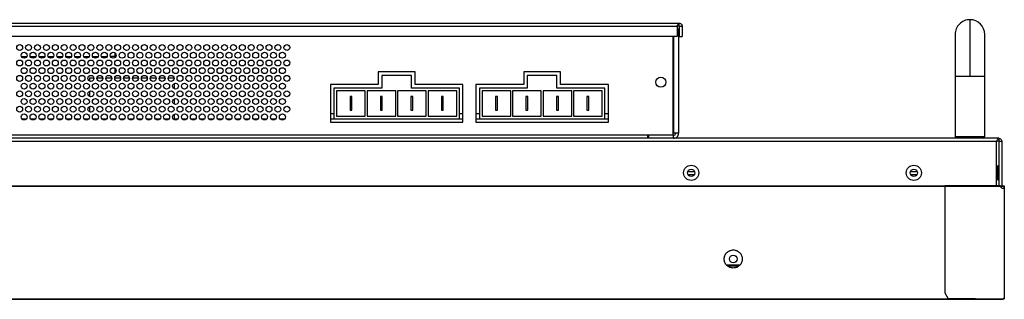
# Model space of a CAD drawing. Header units: millimetres. Extents: x 3619 to 4737, y 1503 to 2366.
# Tile 43 of 256: x 4128 to 4239, y 1645 to 1676. Entities that reach past the tile are written whole.
import ezdxf

# ---------------------------------------------------------------- set-up
doc = ezdxf.new("R2010")
doc.units = ezdxf.units.MM

msp = doc.modelspace()

# ---------------------------------------------------------------- linework, layer by layer
at = {"color": 7, "linetype": 'Continuous', "lineweight": 30}
for p, q in [((3961.5696, 1675.57), (4202.2263, 1675.57)), ((3961.5696, 1675.2367), (4201.9906, 1675.2367)), ((4201.9906, 1675.2367), (4201.9906, 1674.07)), ((4202.2263, 1675.2367), (4201.9906, 1675.2367)), ((4202.2263, 1675.2367), (4202.2263, 1675.57)), ((4202.2263, 1675.2367), (4202.5596, 1675.2367)), ((4202.2263, 1675.2367), (4202.2263, 1674.07)), ((4202.5596, 1675.2367), (4202.5596, 1674.07)), ((4234.873, 1675.97), (4234.873, 1669.6367)), ((4201.9906, 1674.07), (3962.2363, 1674.07)), ((4201.493, 1674.07), (4201.493, 1662.97)), ((4202.1596, 1674.6578), (4202.1596, 1663.2155)), ((4202.2263, 1674.07), (4202.5596, 1674.07)), ((4138.8263, 1672.2587), (4138.8263, 1671.8367)), ((4128.3541, 1671.8367), (4128.9651, 1671.8367)), ((4129.3541, 1671.8367), (4129.9651, 1671.8367)), ((4130.3541, 1671.8367), (4130.9651, 1671.8367)), ((4131.3541, 1671.8367), (4131.9651, 1671.8367)), ((4132.3541, 1671.8367), (4132.9651, 1671.8367)), ((4133.3541, 1671.8367), (4133.9651, 1671.8367)), ((4134.3541, 1671.8367), (4134.9651, 1671.8367)), ((4135.3541, 1671.8367), (4135.9651, 1671.8367)), ((4136.3541, 1671.8367), (4136.9651, 1671.8367)), ((4137.3541, 1671.8367), (4137.9651, 1671.8367)), ((4138.8263, 1671.8367), (4138.3541, 1671.8367)), ((4138.8263, 1671.8367), (4138.8263, 1671.6813)), ((4138.8263, 1670.5253), (4138.8263, 1669.948)), ((4172.5596, 1670.1033), (4168.4263, 1670.1033)), ((4168.4263, 1670.1033), (4168.4263, 1668.6867)), ((4168.8263, 1669.7033), (4168.8263, 1668.2867)), ((4172.1596, 1669.7033), (4168.8263, 1669.7033)), ((4172.1596, 1668.2867), (4172.1596, 1669.7033)), ((4172.5596, 1668.6867), (4172.5596, 1670.1033)), ((4188.893, 1670.1033), (4184.7596, 1670.1033)), ((4184.7596, 1670.1033), (4184.7596, 1668.6867)), ((4185.1596, 1669.7033), (4185.1596, 1668.2867)), ((4188.493, 1669.7033), (4185.1596, 1669.7033)), ((4188.493, 1668.2867), (4188.493, 1669.7033)), ((4188.893, 1668.6867), (4188.893, 1670.1033)), ((4233.2063, 1669.6367), (4233.2063, 1662.8033)), ((4236.5396, 1662.8033), (4236.5396, 1669.6367)), ((4135.993, 1669.4367), (4135.993, 1669.0813)), ((4135.993, 1669.4367), (4136.4862, 1669.4367)), ((4136.833, 1669.4367), (4137.4862, 1669.4367)), ((4137.833, 1669.4367), (4138.4862, 1669.4367)), ((4138.833, 1669.4367), (4139.4862, 1669.4367)), ((4139.833, 1669.4367), (4140.4862, 1669.4367)), ((4140.833, 1669.4367), (4141.4862, 1669.4367)), ((4141.833, 1669.4367), (4142.4862, 1669.4367)), ((4142.833, 1669.4367), (4143.4862, 1669.4367)), ((4143.833, 1669.4367), (4144.4862, 1669.4367)), ((4144.833, 1669.4367), (4145.4862, 1669.4367)), ((4145.493, 1668.792), (4145.493, 1668.2147)), ((4163.053, 1668.6867), (4163.053, 1664.4367)), ((4168.4263, 1668.6867), (4163.053, 1668.6867)), ((4177.933, 1668.6867), (4172.5596, 1668.6867)), ((4177.933, 1664.4367), (4177.933, 1668.6867)), ((4179.3863, 1668.6867), (4179.3863, 1664.4367)), ((4184.7596, 1668.6867), (4179.3863, 1668.6867)), ((4194.2663, 1668.6867), (4188.893, 1668.6867)), ((4194.2663, 1664.4367), (4194.2663, 1668.6867)), ((4135.993, 1667.9253), (4135.993, 1667.348)), ((4168.8263, 1668.2867), (4163.453, 1668.2867)), ((4163.453, 1668.2867), (4163.453, 1664.8367)), ((4166.968, 1667.9867), (4163.753, 1667.9867)), ((4163.753, 1667.9867), (4163.753, 1665.1367)), ((4166.968, 1665.1367), (4166.968, 1667.9867)), ((4170.383, 1667.9867), (4167.168, 1667.9867)), ((4167.168, 1667.9867), (4167.168, 1665.1367)), ((4170.383, 1665.1367), (4170.383, 1667.9867)), ((4170.603, 1667.9867), (4170.603, 1665.1367)), ((4173.818, 1667.9867), (4170.603, 1667.9867)), ((4177.533, 1668.2867), (4172.1596, 1668.2867)), ((4173.818, 1665.1367), (4173.818, 1667.9867)), ((4174.018, 1667.9867), (4174.018, 1665.1367)), ((4177.233, 1667.9867), (4174.018, 1667.9867)), ((4177.233, 1665.1367), (4177.233, 1667.9867)), ((4177.533, 1664.8367), (4177.533, 1668.2867)), ((4179.7863, 1668.2867), (4179.7863, 1664.8367)), ((4185.1596, 1668.2867), (4179.7863, 1668.2867)), ((4183.3013, 1667.9867), (4180.0863, 1667.9867)), ((4180.0863, 1667.9867), (4180.0863, 1665.1367)), ((4183.3013, 1665.1367), (4183.3013, 1667.9867)), ((4186.7163, 1667.9867), (4183.5013, 1667.9867)), ((4183.5013, 1667.9867), (4183.5013, 1665.1367)), ((4186.7163, 1665.1367), (4186.7163, 1667.9867)), ((4186.9363, 1667.9867), (4186.9363, 1665.1367)), ((4190.1513, 1667.9867), (4186.9363, 1667.9867)), ((4193.8663, 1668.2867), (4188.493, 1668.2867)), ((4190.1513, 1665.1367), (4190.1513, 1667.9867)), ((4190.3513, 1667.9867), (4190.3513, 1665.1367)), ((4193.5663, 1667.9867), (4190.3513, 1667.9867)), ((4193.5663, 1665.1367), (4193.5663, 1667.9867)), ((4193.8663, 1664.8367), (4193.8663, 1668.2867)), ((4145.493, 1667.0587), (4145.493, 1666.4813)), ((4165.468, 1667.32), (4165.253, 1667.32)), ((4165.253, 1667.32), (4165.253, 1665.8033)), ((4165.468, 1665.8033), (4165.468, 1667.32)), ((4168.883, 1667.32), (4168.668, 1667.32)), ((4168.668, 1667.32), (4168.668, 1665.8033)), ((4168.883, 1665.8033), (4168.883, 1667.32)), ((4172.103, 1667.32), (4172.103, 1665.8033)), ((4172.318, 1667.32), (4172.103, 1667.32)), ((4172.318, 1665.8033), (4172.318, 1667.32)), ((4175.518, 1667.32), (4175.518, 1665.8033)), ((4175.733, 1667.32), (4175.518, 1667.32)), ((4175.733, 1665.8033), (4175.733, 1667.32)), ((4181.8013, 1667.32), (4181.5863, 1667.32)), ((4181.5863, 1667.32), (4181.5863, 1665.8033)), ((4181.8013, 1665.8033), (4181.8013, 1667.32)), ((4185.0013, 1667.32), (4185.0013, 1665.8033)), ((4185.2163, 1667.32), (4185.0013, 1667.32)), ((4185.2163, 1665.8033), (4185.2163, 1667.32)), ((4188.4363, 1667.32), (4188.4363, 1665.8033)), ((4188.6513, 1667.32), (4188.4363, 1667.32)), ((4188.6513, 1665.8033), (4188.6513, 1667.32)), ((4191.8513, 1667.32), (4191.8513, 1665.8033)), ((4192.0663, 1667.32), (4191.8513, 1667.32)), ((4192.0663, 1665.8033), (4192.0663, 1667.32)), ((4135.993, 1666.192), (4135.993, 1665.6147)), ((4145.493, 1665.3253), (4145.493, 1664.8367)), ((4163.453, 1665.37), (4163.053, 1665.37)), ((4165.253, 1665.8033), (4165.468, 1665.8033)), ((4168.668, 1665.8033), (4168.883, 1665.8033)), ((4172.103, 1665.8033), (4172.318, 1665.8033)), ((4175.518, 1665.8033), (4175.733, 1665.8033)), ((4177.933, 1665.37), (4177.533, 1665.37)), ((4179.7863, 1665.37), (4179.3863, 1665.37)), ((4181.5863, 1665.8033), (4181.8013, 1665.8033)), ((4185.0013, 1665.8033), (4185.2163, 1665.8033)), ((4188.4363, 1665.8033), (4188.6513, 1665.8033)), ((4191.8513, 1665.8033), (4192.0663, 1665.8033)), ((4194.2663, 1665.37), (4193.8663, 1665.37)), ((4128.393, 1664.8367), (4128.9263, 1664.8367)), ((4129.393, 1664.8367), (4129.9263, 1664.8367)), ((4130.393, 1664.8367), (4130.9263, 1664.8367)), ((4131.393, 1664.8367), (4131.9263, 1664.8367)), ((4132.393, 1664.8367), (4132.9263, 1664.8367)), ((4133.393, 1664.8367), (4133.9263, 1664.8367)), ((4134.393, 1664.8367), (4134.9263, 1664.8367)), ((4135.393, 1664.8367), (4135.9263, 1664.8367)), ((4136.393, 1664.8367), (4136.9263, 1664.8367)), ((4137.393, 1664.8367), (4137.9263, 1664.8367)), ((4138.393, 1664.8367), (4138.9263, 1664.8367)), ((4139.393, 1664.8367), (4139.9263, 1664.8367)), ((4140.393, 1664.8367), (4140.9263, 1664.8367)), ((4141.393, 1664.8367), (4141.9263, 1664.8367)), ((4142.393, 1664.8367), (4142.9263, 1664.8367)), ((4143.393, 1664.8367), (4143.9263, 1664.8367)), ((4144.393, 1664.8367), (4144.9263, 1664.8367)), ((4145.393, 1664.8367), (4145.9263, 1664.8367)), ((4146.393, 1664.8367), (4146.9263, 1664.8367)), ((4147.393, 1664.8367), (4147.9263, 1664.8367)), ((4148.393, 1664.8367), (4148.9263, 1664.8367)), ((4149.393, 1664.8367), (4149.9263, 1664.8367)), ((4150.393, 1664.8367), (4150.9263, 1664.8367)), ((4151.393, 1664.8367), (4151.9263, 1664.8367)), ((4152.393, 1664.8367), (4152.9263, 1664.8367)), ((4153.393, 1664.8367), (4153.9263, 1664.8367)), ((4154.393, 1664.8367), (4154.9263, 1664.8367)), ((4155.393, 1664.8367), (4155.9263, 1664.8367)), ((4156.393, 1664.8367), (4156.9263, 1664.8367)), ((4157.393, 1664.8367), (4157.9263, 1664.8367)), ((4163.053, 1664.8367), (4163.453, 1664.8367)), ((4163.053, 1664.4367), (4177.933, 1664.4367)), ((4163.453, 1664.8367), (4177.533, 1664.8367)), ((4163.753, 1665.1367), (4166.968, 1665.1367)), ((4167.168, 1665.1367), (4170.383, 1665.1367)), ((4170.603, 1665.1367), (4173.818, 1665.1367)), ((4174.018, 1665.1367), (4177.233, 1665.1367)), ((4177.533, 1664.8367), (4177.933, 1664.8367)), ((4179.3863, 1664.8367), (4179.7863, 1664.8367)), ((4179.3863, 1664.4367), (4194.2663, 1664.4367)), ((4179.7863, 1664.8367), (4193.8663, 1664.8367)), ((4180.0863, 1665.1367), (4183.3013, 1665.1367)), ((4183.5013, 1665.1367), (4186.7163, 1665.1367)), ((4186.9363, 1665.1367), (4190.1513, 1665.1367)), ((4190.3513, 1665.1367), (4193.5663, 1665.1367)), ((4193.8663, 1664.8367), (4194.2663, 1664.8367)), ((4201.5808, 1663.2057), (4201.493, 1663.2057)), ((4238.1063, 1662.6367), (3835.6996, 1662.6367)), ((3835.9353, 1662.3033), (4237.8706, 1662.3033)), ((4201.493, 1662.97), (4198.6596, 1662.97)), ((4198.6596, 1662.97), (4198.6596, 1662.6367)), ((4198.8263, 1662.6367), (4198.8263, 1662.97)), ((4201.5808, 1662.97), (4201.493, 1662.97)), ((4201.5808, 1662.6367), (4201.5808, 1662.97)), ((4233.2063, 1662.8033), (4233.373, 1662.6367)), ((4234.873, 1662.8033), (4233.2063, 1662.8033)), ((4236.5396, 1662.8033), (4234.873, 1662.8033)), ((4236.373, 1662.6367), (4236.5396, 1662.8033)), ((4237.8706, 1657.29), (4237.8706, 1662.3033)), ((4238.1063, 1662.3033), (4237.8706, 1662.3033)), ((4238.1063, 1662.6367), (4238.1063, 1662.3033)), ((4238.1063, 1662.3033), (4238.4396, 1662.3033)), ((4238.1063, 1662.3033), (4238.1063, 1657.29)), ((4238.4396, 1662.3033), (4238.4396, 1657.29)), ((4203.1809, 1658.9033), (4203.9584, 1658.9033)), ((4228.1809, 1658.9033), (4228.9584, 1658.9033)), ((4238.0063, 1659.5033), (4237.8706, 1659.5033)), ((4203.1955, 1658.57), (4203.9438, 1658.57)), ((4203.9263, 1658.57), (4203.9263, 1658.5379)), ((4228.1955, 1658.57), (4228.9438, 1658.57)), ((4237.8706, 1658.0033), (4238.0063, 1658.0033)), ((4232.0382, 1657.2367), (4067.1246, 1657.2367)), ((4067.1263, 1657.2833), (4232.0382, 1657.2833)), ((4238.2658, 1657.29), (4232.0382, 1657.29)), ((4232.0382, 1657.2367), (4232.0382, 1645.27)), ((4238.2832, 1657.2367), (4232.0382, 1657.2367)), ((4238.2658, 1657.29), (4238.5199, 1657.29)), ((4238.2873, 1657.2633), (4238.5199, 1657.2633)), ((4238.4616, 1657.26), (4238.2876, 1657.26)), ((4238.5199, 1657.29), (4238.678, 1657.29)), ((4238.5199, 1657.2633), (4238.5199, 1657.29)), ((4238.5199, 1657.2633), (4238.678, 1657.2633)), ((4238.678, 1657.29), (4238.678, 1657.2633)), ((4238.7043, 1656.97), (4238.7043, 1644.7028)), ((4238.7046, 1656.97), (4238.7043, 1656.97)), ((4238.7313, 1657.2367), (4238.7046, 1657.2367)), ((4238.7313, 1656.97), (4238.7046, 1656.97)), ((4238.7313, 1656.97), (4238.7313, 1644.7033)), ((4209.0245, 1648.37), (4207.5615, 1648.37)), ((4208.8905, 1648.27), (4207.6955, 1648.27)), ((3835.1913, 1644.5867), (4238.5946, 1644.5867)), ((3835.1913, 1644.5367), (4238.5946, 1644.5367)), ((3840.193, 1644.6033), (4233.593, 1644.6033)), ((4232.0382, 1645.27), (4232.3715, 1644.67)), ((4232.3715, 1644.67), (4238.6048, 1644.6033)), ((4233.593, 1644.6033), (4233.593, 1644.6569)), ((4238.5946, 1644.5367), (4238.5946, 1644.5867)), ((4238.6048, 1644.6033), (4238.7043, 1644.7028)), ((4238.6813, 1644.6798), (4238.6813, 1644.6033)), ((4238.6813, 1644.6033), (4238.7046, 1644.6033)), ((4238.7046, 1644.6033), (4238.7046, 1644.7033)), ((4238.7046, 1644.6033), (4238.7313, 1644.6033)), ((4238.7313, 1644.7033), (4238.7313, 1644.6033))]:
    msp.add_line(p, q, dxfattribs=at)
at = {"color": 8, "linetype": 'Continuous', "lineweight": 30}
for p, q in [((4201.5808, 1674.07), (4201.5808, 1663.2057)), ((4233.2063, 1669.6367), (4234.873, 1669.6367)), ((4234.873, 1669.6367), (4236.5396, 1669.6367)), ((4198.6596, 1662.97), (3958.5496, 1662.97)), ((4238.0063, 1658.0033), (4238.0063, 1659.5033))]:
    msp.add_line(p, q, dxfattribs=at)
at = {"color": 7, "linetype": 'Continuous', "lineweight": 30}
for centre, radius in [((4128.1596, 1672.8367), 0.3333), ((4129.1596, 1672.8367), 0.3333), ((4130.1596, 1672.8367), 0.3333), ((4131.1596, 1672.8367), 0.3333), ((4132.1596, 1672.8367), 0.3333), ((4133.1596, 1672.8367), 0.3333), ((4134.1596, 1672.8367), 0.3333), ((4135.1596, 1672.8367), 0.3333), ((4136.1596, 1672.8367), 0.3333), ((4137.1596, 1672.8367), 0.3333), ((4138.1596, 1672.8367), 0.3333), ((4139.1596, 1672.8367), 0.3333), ((4140.1596, 1672.8367), 0.3333), ((4141.1596, 1672.8367), 0.3333), ((4142.1596, 1672.8367), 0.3333), ((4143.1596, 1672.8367), 0.3333), ((4144.1596, 1672.8367), 0.3333), ((4145.1596, 1672.8367), 0.3333), ((4146.1596, 1672.8367), 0.3333), ((4147.1596, 1672.8367), 0.3333), ((4148.1596, 1672.8367), 0.3333), ((4149.1596, 1672.8367), 0.3333), ((4150.1596, 1672.8367), 0.3333), ((4151.1596, 1672.8367), 0.3333), ((4152.1596, 1672.8367), 0.3333), ((4153.1596, 1672.8367), 0.3333), ((4154.1596, 1672.8367), 0.3333), ((4155.1596, 1672.8367), 0.3333), ((4156.1596, 1672.8367), 0.3333), ((4157.1596, 1672.8367), 0.3333), ((4158.1596, 1672.8367), 0.3333), ((4128.6596, 1671.97), 0.3333), ((4129.6596, 1671.97), 0.3333), ((4130.6596, 1671.97), 0.3333), ((4131.6596, 1671.97), 0.3333), ((4132.6596, 1671.97), 0.3333), ((4133.6596, 1671.97), 0.3333), ((4134.6596, 1671.97), 0.3333), ((4135.6596, 1671.97), 0.3333), ((4136.6596, 1671.97), 0.3333), ((4137.6596, 1671.97), 0.3333), ((4138.6596, 1671.97), 0.3333), ((4139.6596, 1671.97), 0.3333), ((4140.6596, 1671.97), 0.3333), ((4141.6596, 1671.97), 0.3333), ((4142.6596, 1671.97), 0.3333), ((4143.6596, 1671.97), 0.3333), ((4144.6596, 1671.97), 0.3333), ((4145.6596, 1671.97), 0.3333), ((4146.6596, 1671.97), 0.3333), ((4147.6596, 1671.97), 0.3333), ((4148.6596, 1671.97), 0.3333), ((4149.6596, 1671.97), 0.3333), ((4150.6596, 1671.97), 0.3333), ((4151.6596, 1671.97), 0.3333), ((4152.6596, 1671.97), 0.3333), ((4153.6596, 1671.97), 0.3333), ((4154.6596, 1671.97), 0.3333), ((4155.6596, 1671.97), 0.3333), ((4156.6596, 1671.97), 0.3333), ((4157.6596, 1671.97), 0.3333), ((4128.1596, 1671.1033), 0.3333), ((4129.1596, 1671.1033), 0.3333), ((4130.1596, 1671.1033), 0.3333), ((4131.1596, 1671.1033), 0.3333), ((4132.1596, 1671.1033), 0.3333), ((4133.1596, 1671.1033), 0.3333), ((4134.1596, 1671.1033), 0.3333), ((4135.1596, 1671.1033), 0.3333), ((4136.1596, 1671.1033), 0.3333), ((4137.1596, 1671.1033), 0.3333), ((4138.1596, 1671.1033), 0.3333), ((4139.1596, 1671.1033), 0.3333), ((4140.1596, 1671.1033), 0.3333), ((4141.1596, 1671.1033), 0.3333), ((4142.1596, 1671.1033), 0.3333), ((4143.1596, 1671.1033), 0.3333), ((4144.1596, 1671.1033), 0.3333), ((4145.1596, 1671.1033), 0.3333), ((4146.1596, 1671.1033), 0.3333), ((4147.1596, 1671.1033), 0.3333), ((4148.1596, 1671.1033), 0.3333), ((4149.1596, 1671.1033), 0.3333), ((4150.1596, 1671.1033), 0.3333), ((4151.1596, 1671.1033), 0.3333), ((4152.1596, 1671.1033), 0.3333), ((4153.1596, 1671.1033), 0.3333), ((4154.1596, 1671.1033), 0.3333), ((4155.1596, 1671.1033), 0.3333), ((4156.1596, 1671.1033), 0.3333), ((4157.1596, 1671.1033), 0.3333), ((4158.1596, 1671.1033), 0.3333), ((4128.1596, 1669.37), 0.3333), ((4128.6596, 1670.2367), 0.3333), ((4129.1596, 1669.37), 0.3333), ((4129.6596, 1670.2367), 0.3333), ((4130.1596, 1669.37), 0.3333), ((4130.6596, 1670.2367), 0.3333), ((4131.1596, 1669.37), 0.3333), ((4131.6596, 1670.2367), 0.3333), ((4132.1596, 1669.37), 0.3333), ((4132.6596, 1670.2367), 0.3333), ((4133.1596, 1669.37), 0.3333), ((4133.6596, 1670.2367), 0.3333), ((4134.1596, 1669.37), 0.3333), ((4134.6596, 1670.2367), 0.3333), ((4135.1596, 1669.37), 0.3333), ((4135.6596, 1670.2367), 0.3333), ((4136.1596, 1669.37), 0.3333), ((4136.6596, 1670.2367), 0.3333), ((4137.1596, 1669.37), 0.3333), ((4137.6596, 1670.2367), 0.3333), ((4138.1596, 1669.37), 0.3333), ((4138.6596, 1670.2367), 0.3333), ((4139.1596, 1669.37), 0.3333), ((4139.6596, 1670.2367), 0.3333), ((4140.1596, 1669.37), 0.3333), ((4140.6596, 1670.2367), 0.3333), ((4141.1596, 1669.37), 0.3333), ((4141.6596, 1670.2367), 0.3333), ((4142.1596, 1669.37), 0.3333), ((4142.6596, 1670.2367), 0.3333), ((4143.1596, 1669.37), 0.3333), ((4143.6596, 1670.2367), 0.3333), ((4144.1596, 1669.37), 0.3333), ((4144.6596, 1670.2367), 0.3333), ((4145.1596, 1669.37), 0.3333), ((4145.6596, 1670.2367), 0.3333), ((4146.1596, 1669.37), 0.3333), ((4146.6596, 1670.2367), 0.3333), ((4147.1596, 1669.37), 0.3333), ((4147.6596, 1670.2367), 0.3333), ((4148.1596, 1669.37), 0.3333), ((4148.6596, 1670.2367), 0.3333), ((4149.1596, 1669.37), 0.3333), ((4149.6596, 1670.2367), 0.3333), ((4150.1596, 1669.37), 0.3333), ((4150.6596, 1670.2367), 0.3333), ((4151.1596, 1669.37), 0.3333), ((4151.6596, 1670.2367), 0.3333), ((4152.1596, 1669.37), 0.3333), ((4152.6596, 1670.2367), 0.3333), ((4153.1596, 1669.37), 0.3333), ((4153.6596, 1670.2367), 0.3333), ((4154.1596, 1669.37), 0.3333), ((4154.6596, 1670.2367), 0.3333), ((4155.1596, 1669.37), 0.3333), ((4155.6596, 1670.2367), 0.3333), ((4156.1596, 1669.37), 0.3333), ((4156.6596, 1670.2367), 0.3333), ((4157.1596, 1669.37), 0.3333), ((4157.6596, 1670.2367), 0.3333), ((4158.1596, 1669.37), 0.3333), ((4128.6596, 1668.5033), 0.3333), ((4129.6596, 1668.5033), 0.3333), ((4130.6596, 1668.5033), 0.3333), ((4131.6596, 1668.5033), 0.3333), ((4132.6596, 1668.5033), 0.3333), ((4133.6596, 1668.5033), 0.3333), ((4134.6596, 1668.5033), 0.3333), ((4135.6596, 1668.5033), 0.3333), ((4136.6596, 1668.5033), 0.3333), ((4137.6596, 1668.5033), 0.3333), ((4138.6596, 1668.5033), 0.3333), ((4139.6596, 1668.5033), 0.3333), ((4140.6596, 1668.5033), 0.3333), ((4141.6596, 1668.5033), 0.3333), ((4142.6596, 1668.5033), 0.3333), ((4143.6596, 1668.5033), 0.3333), ((4144.6596, 1668.5033), 0.3333), ((4145.6596, 1668.5033), 0.3333), ((4146.6596, 1668.5033), 0.3333), ((4147.6596, 1668.5033), 0.3333), ((4148.6596, 1668.5033), 0.3333), ((4149.6596, 1668.5033), 0.3333), ((4150.6596, 1668.5033), 0.3333), ((4151.6596, 1668.5033), 0.3333), ((4152.6596, 1668.5033), 0.3333), ((4153.6596, 1668.5033), 0.3333), ((4154.6596, 1668.5033), 0.3333), ((4155.6596, 1668.5033), 0.3333), ((4156.6596, 1668.5033), 0.3333), ((4157.6596, 1668.5033), 0.3333), ((4200.1596, 1668.9367), 0.5667), ((4128.1596, 1667.6367), 0.3333), ((4129.1596, 1667.6367), 0.3333), ((4130.1596, 1667.6367), 0.3333), ((4131.1596, 1667.6367), 0.3333), ((4132.1596, 1667.6367), 0.3333), ((4133.1596, 1667.6367), 0.3333), ((4134.1596, 1667.6367), 0.3333), ((4135.1596, 1667.6367), 0.3333), ((4136.1596, 1667.6367), 0.3333), ((4137.1596, 1667.6367), 0.3333), ((4138.1596, 1667.6367), 0.3333), ((4139.1596, 1667.6367), 0.3333), ((4140.1596, 1667.6367), 0.3333), ((4141.1596, 1667.6367), 0.3333), ((4142.1596, 1667.6367), 0.3333), ((4143.1596, 1667.6367), 0.3333), ((4144.1596, 1667.6367), 0.3333), ((4145.1596, 1667.6367), 0.3333), ((4146.1596, 1667.6367), 0.3333), ((4147.1596, 1667.6367), 0.3333), ((4148.1596, 1667.6367), 0.3333), ((4149.1596, 1667.6367), 0.3333), ((4150.1596, 1667.6367), 0.3333), ((4151.1596, 1667.6367), 0.3333), ((4152.1596, 1667.6367), 0.3333), ((4153.1596, 1667.6367), 0.3333), ((4154.1596, 1667.6367), 0.3333), ((4155.1596, 1667.6367), 0.3333), ((4156.1596, 1667.6367), 0.3333), ((4157.1596, 1667.6367), 0.3333), ((4158.1596, 1667.6367), 0.3333), ((4128.6596, 1666.77), 0.3333), ((4129.6596, 1666.77), 0.3333), ((4130.6596, 1666.77), 0.3333), ((4131.6596, 1666.77), 0.3333), ((4132.6596, 1666.77), 0.3333), ((4133.6596, 1666.77), 0.3333), ((4134.6596, 1666.77), 0.3333), ((4135.6596, 1666.77), 0.3333), ((4136.6596, 1666.77), 0.3333), ((4137.6596, 1666.77), 0.3333), ((4138.6596, 1666.77), 0.3333), ((4139.6596, 1666.77), 0.3333), ((4140.6596, 1666.77), 0.3333), ((4141.6596, 1666.77), 0.3333), ((4142.6596, 1666.77), 0.3333), ((4143.6596, 1666.77), 0.3333), ((4144.6596, 1666.77), 0.3333), ((4145.6596, 1666.77), 0.3333), ((4146.6596, 1666.77), 0.3333), ((4147.6596, 1666.77), 0.3333), ((4148.6596, 1666.77), 0.3333), ((4149.6596, 1666.77), 0.3333), ((4150.6596, 1666.77), 0.3333), ((4151.6596, 1666.77), 0.3333), ((4152.6596, 1666.77), 0.3333), ((4153.6596, 1666.77), 0.3333), ((4154.6596, 1666.77), 0.3333), ((4155.6596, 1666.77), 0.3333), ((4156.6596, 1666.77), 0.3333), ((4157.6596, 1666.77), 0.3333), ((4128.1596, 1665.9033), 0.3333), ((4128.6596, 1665.0367), 0.3333), ((4129.1596, 1665.9033), 0.3333), ((4129.6596, 1665.0367), 0.3333), ((4130.1596, 1665.9033), 0.3333), ((4130.6596, 1665.0367), 0.3333), ((4131.1596, 1665.9033), 0.3333), ((4131.6596, 1665.0367), 0.3333), ((4132.1596, 1665.9033), 0.3333), ((4132.6596, 1665.0367), 0.3333), ((4133.1596, 1665.9033), 0.3333), ((4133.6596, 1665.0367), 0.3333), ((4134.1596, 1665.9033), 0.3333), ((4134.6596, 1665.0367), 0.3333), ((4135.1596, 1665.9033), 0.3333), ((4135.6596, 1665.0367), 0.3333), ((4136.1596, 1665.9033), 0.3333), ((4136.6596, 1665.0367), 0.3333), ((4137.1596, 1665.9033), 0.3333), ((4137.6596, 1665.0367), 0.3333), ((4138.1596, 1665.9033), 0.3333), ((4138.6596, 1665.0367), 0.3333), ((4139.1596, 1665.9033), 0.3333), ((4139.6596, 1665.0367), 0.3333), ((4140.1596, 1665.9033), 0.3333), ((4140.6596, 1665.0367), 0.3333), ((4141.1596, 1665.9033), 0.3333), ((4141.6596, 1665.0367), 0.3333), ((4142.1596, 1665.9033), 0.3333), ((4142.6596, 1665.0367), 0.3333), ((4143.1596, 1665.9033), 0.3333), ((4143.6596, 1665.0367), 0.3333), ((4144.1596, 1665.9033), 0.3333), ((4144.6596, 1665.0367), 0.3333), ((4145.1596, 1665.9033), 0.3333), ((4145.6596, 1665.0367), 0.3333), ((4146.1596, 1665.9033), 0.3333), ((4146.6596, 1665.0367), 0.3333), ((4147.1596, 1665.9033), 0.3333), ((4147.6596, 1665.0367), 0.3333), ((4148.1596, 1665.9033), 0.3333), ((4148.6596, 1665.0367), 0.3333), ((4149.1596, 1665.9033), 0.3333), ((4149.6596, 1665.0367), 0.3333), ((4150.1596, 1665.9033), 0.3333), ((4150.6596, 1665.0367), 0.3333), ((4151.1596, 1665.9033), 0.3333), ((4151.6596, 1665.0367), 0.3333), ((4152.1596, 1665.9033), 0.3333), ((4152.6596, 1665.0367), 0.3333), ((4153.1596, 1665.9033), 0.3333), ((4153.6596, 1665.0367), 0.3333), ((4154.1596, 1665.9033), 0.3333), ((4154.6596, 1665.0367), 0.3333), ((4155.1596, 1665.9033), 0.3333), ((4155.6596, 1665.0367), 0.3333), ((4156.1596, 1665.9033), 0.3333), ((4156.6596, 1665.0367), 0.3333), ((4157.1596, 1665.9033), 0.3333), ((4157.6596, 1665.0367), 0.3333), ((4158.1596, 1665.9033), 0.3333), ((4203.5696, 1658.7533), 0.85), ((4203.5696, 1658.7533), 0.4167), ((4228.5696, 1658.7533), 0.85), ((4228.5696, 1658.7533), 0.4167), ((4208.293, 1649.07), 0.4333)]:
    msp.add_circle(centre, radius, dxfattribs=at)
for centre, radius, start, end in [((4234.873, 1674.3033), 1.6667, 90, 180.019558), ((4234.873, 1674.3033), 1.6667, 0.018976, 90), ((4238.0063, 1659.6033), 0.1, 270, 0), ((4238.0063, 1657.9033), 0.1, 0, 90)]:
    msp.add_arc(centre, radius, start, end, dxfattribs=at)
for points, knots in [([(4201.9906, 1675.2367), (4202.0102, 1675.2803), (4202.0495, 1675.3677), (4202.1084, 1675.4779), (4202.1674, 1675.555), (4202.2067, 1675.565), (4202.2263, 1675.57)], [0, 0, 0, 0, 0.25000389, 0.49999638, 0.75000154, 1, 1, 1, 1]), ([(4202.2263, 1675.57), (4202.27, 1675.565), (4202.3573, 1675.555), (4202.4675, 1675.4779), (4202.5446, 1675.3677), (4202.5546, 1675.2803), (4202.5596, 1675.2367)], [0, 0, 0, 0, 0.24999282, 0.49999651, 0.74999912, 1, 1, 1, 1]), ([(4202.1596, 1674.6578), (4202.1517, 1674.7345), (4202.136, 1674.8875), (4202.039, 1675.0068), (4201.9906, 1675.0664)], [0, 0, 0, 0, 0.5010206, 1, 1, 1, 1]), ([(4201.9906, 1674.6627), (4202.039, 1674.6619), (4202.136, 1674.6603), (4202.1517, 1674.6586), (4202.1596, 1674.6578)], [0, 0, 0, 0, 0.49898207, 1, 1, 1, 1]), ([(4233.2063, 1674.3033), (4233.2063, 1674.2846), (4233.2063, 1674.2465), (4233.2063, 1673.9367), (4233.2063, 1673.4467), (4233.2063, 1672.792), (4233.2063, 1672.0307), (4233.2063, 1671.2213), (4233.2063, 1670.4179), (4233.2063, 1669.8893), (4233.2063, 1669.6367)], [0, 0, 0, 0, 0.12967206, 0.26373412, 0.39919215, 0.53285588, 0.6617648, 0.78353824, 0.89656283, 1, 1, 1, 1]), ([(4236.5396, 1669.6367), (4236.5396, 1669.8258), (4236.5396, 1670.2405), (4236.5396, 1670.9081), (4236.5396, 1671.6539), (4236.5396, 1672.4345), (4236.5396, 1673.1814), (4236.5396, 1673.7982), (4236.5396, 1674.2219), (4236.5396, 1674.2761), (4236.5396, 1674.3033)], [0, 0, 0, 0, 0.07751866, 0.16993365, 0.27798511, 0.40159926, 0.53940177, 0.68835563, 0.84378905, 1, 1, 1, 1]), ([(4202.1596, 1663.2155), (4202.1509, 1663.2147), (4202.1335, 1663.2131), (4201.9997, 1663.2106), (4201.8083, 1663.2082), (4201.6566, 1663.2065), (4201.5808, 1663.2057)], [0, 0, 0, 0, 0.24999851, 0.49999673, 0.75000257, 1, 1, 1, 1]), ([(4201.5808, 1662.6367), (4201.6566, 1662.6454), (4201.8083, 1662.6628), (4201.9997, 1662.7966), (4202.1335, 1662.988), (4202.1509, 1663.1397), (4202.1596, 1663.2155)], [0, 0, 0, 0, 0.24999755, 0.50000318, 0.74999895, 1, 1, 1, 1]), ([(4201.5808, 1662.97), (4201.6129, 1662.9737), (4201.6773, 1662.9811), (4201.7585, 1663.0379), (4201.8152, 1663.119), (4201.8226, 1663.1834), (4201.8263, 1663.2155)], [0, 0, 0, 0, 0.250013, 0.50000027, 0.75000223, 1, 1, 1, 1]), ([(4237.8706, 1662.3033), (4237.8902, 1662.347), (4237.9295, 1662.4344), (4237.9885, 1662.5446), (4238.0474, 1662.6216), (4238.0867, 1662.6317), (4238.1063, 1662.6367)], [0, 0, 0, 0, 0.24999952, 0.50000435, 0.75000862, 1, 1, 1, 1]), ([(4238.1063, 1662.6367), (4238.15, 1662.6317), (4238.2373, 1662.6216), (4238.3475, 1662.5446), (4238.4246, 1662.4344), (4238.4346, 1662.347), (4238.4396, 1662.3033)], [0, 0, 0, 0, 0.25001306, 0.50001631, 0.75000251, 1, 1, 1, 1]), ([(4232.0382, 1657.29), (4232.0382, 1657.2892), (4232.0382, 1657.2876), (4232.0382, 1657.2753), (4232.0382, 1657.2576), (4232.0382, 1657.2437), (4232.0382, 1657.2367)], [0, 0, 0, 0, 0.24994268, 0.49997049, 0.74999005, 1, 1, 1, 1]), ([(4233.593, 1657.2633), (4233.593, 1657.2629), (4233.593, 1657.2621), (4233.593, 1657.256), (4233.593, 1657.2471), (4233.593, 1657.2402), (4233.593, 1657.2367)], [0, 0, 0, 0, 0.24994632, 0.49998067, 0.75000678, 1, 1, 1, 1]), ([(4238.2832, 1657.2367), (4238.2816, 1657.2435), (4238.2784, 1657.2574), (4238.2739, 1657.275), (4238.2697, 1657.2875), (4238.2671, 1657.2892), (4238.2658, 1657.29)], [0, 0, 0, 0, 0.24734259, 0.49645483, 0.74730998, 1, 1, 1, 1]), ([(4238.2658, 1657.2633), (4238.2671, 1657.2629), (4238.2697, 1657.2621), (4238.2739, 1657.2558), (4238.2784, 1657.247), (4238.2816, 1657.2401), (4238.2832, 1657.2367)], [0, 0, 0, 0, 0.24999725, 0.49991464, 0.74994376, 1, 1, 1, 1]), ([(4238.7043, 1656.97), (4238.6605, 1656.9736), (4238.5728, 1656.9809), (4238.4522, 1657.0378), (4238.3493, 1657.1224), (4238.3052, 1657.1986), (4238.2832, 1657.2367)], [0, 0, 0, 0, 0.25002547, 0.50000134, 0.74999704, 1, 1, 1, 1]), ([(4238.6813, 1657.2367), (4238.681, 1657.2397), (4238.6803, 1657.2458), (4238.6749, 1657.2535), (4238.6671, 1657.2589), (4238.661, 1657.2596), (4238.658, 1657.26)], [0, 0, 0, 0, 0.24997128, 0.50013731, 0.75018957, 1, 1, 1, 1]), ([(4238.678, 1657.29), (4238.6851, 1657.2892), (4238.6992, 1657.2875), (4238.7168, 1657.275), (4238.729, 1657.2573), (4238.7305, 1657.2435), (4238.7313, 1657.2367)], [0, 0, 0, 0, 0.25268409, 0.50353335, 0.75261502, 1, 1, 1, 1]), ([(4238.678, 1657.2633), (4238.6815, 1657.2629), (4238.6886, 1657.2621), (4238.6974, 1657.2558), (4238.7035, 1657.247), (4238.7042, 1657.2401), (4238.7046, 1657.2367)], [0, 0, 0, 0, 0.24998157, 0.50005217, 0.74986714, 1, 1, 1, 1]), ([(4238.7313, 1656.97), (4238.7309, 1656.97), (4238.7301, 1656.97), (4238.7239, 1656.97), (4238.7149, 1656.97), (4238.7078, 1656.97), (4238.7043, 1656.97)], [0, 0, 0, 0, 0.2500453, 0.49995764, 0.75000083, 1, 1, 1, 1]), ([(4238.7046, 1656.97), (4238.7046, 1656.9736), (4238.7046, 1656.9807), (4238.7046, 1657.0376), (4238.7046, 1657.1223), (4238.7046, 1657.1985), (4238.7046, 1657.2367)], [0, 0, 0, 0, 0.24999516, 0.49999789, 0.75000181, 1, 1, 1, 1]), ([(4238.7313, 1657.2367), (4238.7313, 1657.1985), (4238.7313, 1657.1223), (4238.7313, 1657.0376), (4238.7313, 1656.9807), (4238.7313, 1656.9736), (4238.7313, 1656.97)], [0, 0, 0, 0, 0.24999819, 0.50000211, 0.75000484, 1, 1, 1, 1]), ([(4207.2763, 1649.07), (4207.2916, 1649.2031), (4207.3222, 1649.4692), (4207.5573, 1649.8076), (4207.8933, 1650.0337), (4208.293, 1650.1131), (4208.6926, 1650.0337), (4209.0287, 1649.8076), (4209.2638, 1649.4692), (4209.2944, 1649.2031), (4209.3096, 1649.07)], [0, 0, 0, 0, 0.124999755, 0.249998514, 0.374998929, 0.499998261, 0.624997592, 0.749998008, 0.875000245, 1, 1, 1, 1]), ([(4209.3096, 1649.07), (4209.2944, 1648.9369), (4209.2638, 1648.6708), (4209.0287, 1648.3324), (4208.6926, 1648.1063), (4208.293, 1648.0269), (4207.8933, 1648.1063), (4207.5573, 1648.3324), (4207.3222, 1648.6708), (4207.2916, 1648.9369), (4207.2763, 1649.07)], [0, 0, 0, 0, 0.12499983, 0.25000197, 0.37500242, 0.50000174, 0.62500105, 0.75000151, 0.87500017, 1, 1, 1, 1]), ([(4238.7043, 1644.7028), (4238.7078, 1644.7029), (4238.7149, 1644.7029), (4238.7239, 1644.7031), (4238.7301, 1644.7032), (4238.7309, 1644.7033), (4238.7313, 1644.7033)], [0, 0, 0, 0, 0.24999918, 0.50004236, 0.74995471, 1, 1, 1, 1]), ([(4238.7046, 1644.7033), (4238.7046, 1644.7033), (4238.7046, 1644.7032), (4238.7046, 1644.7031), (4238.7044, 1644.7029), (4238.7044, 1644.7029), (4238.7043, 1644.7028)], [0, 0, 0, 0, 0.25266501, 0.4914634, 0.75657879, 1, 1, 1, 1])]:
    msp.add_open_spline(points, degree=3, knots=knots, dxfattribs=at)

doc.saveas('drawing.dxf')
